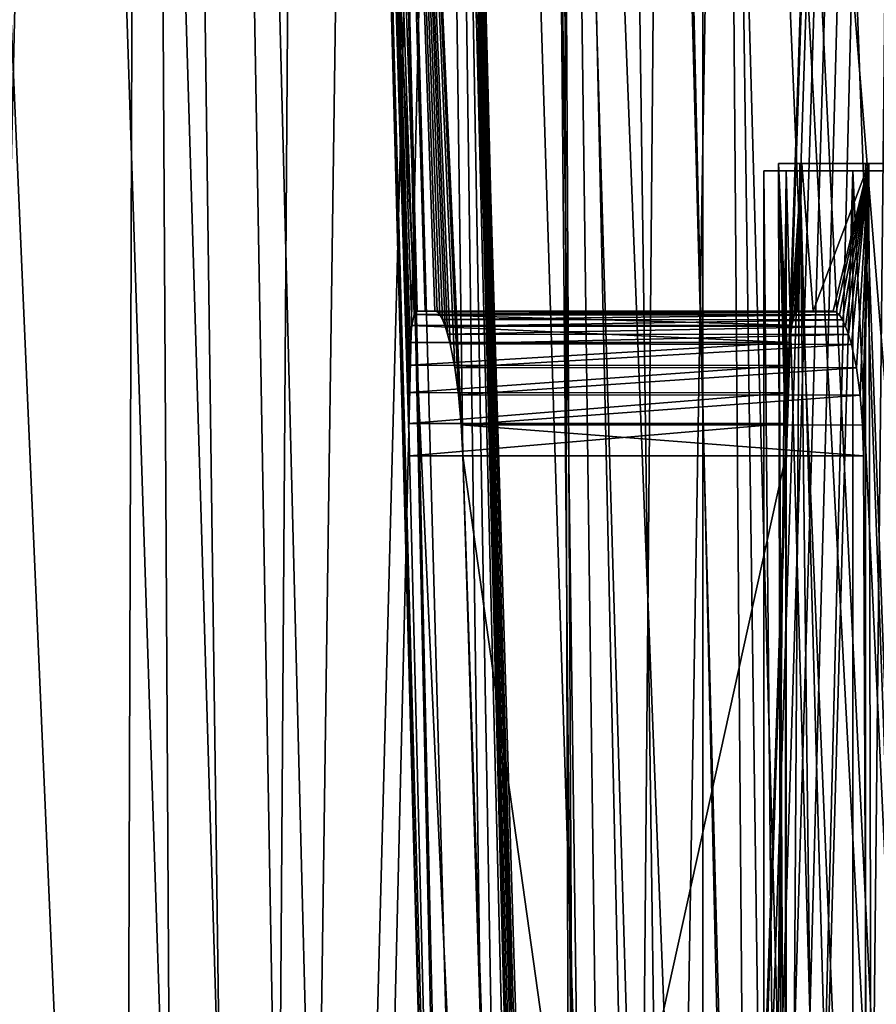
# Model space of a CAD drawing. Header units: millimetres. Extents: x -272 to -228, y -64 to 39.
# Tile 202 of 245: x -265.42 to -262.52, y 15.65 to 18.99. Entities that reach past the tile are written whole.
import ezdxf

# ---------------------------------------------------------------- set-up
doc = ezdxf.new("R2010")
doc.units = ezdxf.units.MM
doc.header["$LTSCALE"] = 26.699852
for name, color, linetype in [('1', 7, 'CONTINUOUS'), ('22', 7, 'CONTINUOUS'), ('23', 7, 'CONTINUOUS'), ('3', 7, 'CONTINUOUS'), ('370', 7, 'CONTINUOUS'), ('371', 7, 'CONTINUOUS'), ('41', 7, 'CONTINUOUS'), ('45', 7, 'CONTINUOUS'), ('49', 7, 'CONTINUOUS'), ('54', 7, 'CONTINUOUS'), ('55', 7, 'CONTINUOUS'), ('64', 7, 'CONTINUOUS'), ('65', 7, 'CONTINUOUS'), ('81', 7, 'CONTINUOUS'), ('82', 7, 'CONTINUOUS')]:
    doc.layers.add(name, color=color, linetype=linetype)

msp = doc.modelspace()

# ---------------------------------------------------------------- linework, layer by layer
at = {"layer": '1', "color": 7, "linetype": 'Continuous'}
for points in [[(-262.85, 18.5, 0.0274), (-262.7717, 18.5, 1.4165), (-262.8182, 17.8154, 0.9037), (-262.85, 18.5, 0.0274)], [(-262.7776, 18.5, -1.3621), (-262.85, 18.5, 0.0274), (-262.8304, 10.3695, -0.7093), (-262.7776, 18.5, -1.3621)], [(-262.8304, 10.3695, -0.7093), (-262.85, 18.5, 0.0274), (-262.8326, 10.3695, 0.6676), (-262.8304, 10.3695, -0.7093)], [(-262.8326, 10.3695, 0.6676), (-262.85, 18.5, 0.0274), (-262.8293, 13.9392, 0.7298), (-262.8326, 10.3695, 0.6676)], [(-262.8293, 13.9392, 0.7298), (-262.85, 18.5, 0.0274), (-262.8256, 17.5087, 0.792), (-262.8293, 13.9392, 0.7298)], [(-262.8256, 17.5087, 0.792), (-262.85, 18.5, 0.0274), (-262.8247, 17.6184, 0.8061), (-262.8256, 17.5087, 0.792)], [(-262.8247, 17.6184, 0.8061), (-262.85, 18.5, 0.0274), (-262.8222, 17.7226, 0.8441), (-262.8247, 17.6184, 0.8061)], [(-262.8222, 17.7226, 0.8441), (-262.85, 18.5, 0.0274), (-262.8182, 17.8154, 0.9037), (-262.8222, 17.7226, 0.8441)], [(-262.6813, 10.3695, -2.0751), (-262.7776, 18.5, -1.3621), (-262.8304, 10.3695, -0.7093), (-262.6813, 10.3695, -2.0751)], [(-262.8182, 17.8154, 0.9037), (-262.7717, 18.5, 1.4165), (-262.8123, 17.8935, 0.983), (-262.8182, 17.8154, 0.9037)], [(-262.8123, 17.8935, 0.983), (-262.7717, 18.5, 1.4165), (-262.8048, 17.9515, 1.0765), (-262.8123, 17.8935, 0.983)], [(-262.8048, 17.9515, 1.0765), (-262.7717, 18.5, 1.4165), (-262.7956, 17.9878, 1.181), (-262.8048, 17.9515, 1.0765)], [(-262.7956, 17.9878, 1.181), (-262.7717, 18.5, 1.4165), (-262.785, 18, 1.2906), (-262.7956, 17.9878, 1.181)], [(-262.785, 18, 1.2906), (-262.7717, 18.5, 1.4165), (-262.7328, 18, 1.7313), (-262.785, 18, 1.2906)], [(-262.5554, 18.5, -2.7356), (-262.7776, 18.5, -1.3621), (-262.5554, 10.5, -2.7356), (-262.5554, 18.5, -2.7356)], [(-262.5554, 10.5, -2.7356), (-262.7776, 18.5, -1.3621), (-262.6813, 10.3695, -2.0751), (-262.5554, 10.5, -2.7356)], [(-262.7717, 18.5, 1.4165), (-262.5437, 18.5, 2.7891), (-262.7328, 18, 1.7313), (-262.7717, 18.5, 1.4165)], [(-262.7328, 18, 1.7313), (-262.5437, 18.5, 2.7891), (-262.6654, 18, 2.17), (-262.7328, 18, 1.7313)], [(-262.6654, 18, 2.17), (-262.5437, 18.5, 2.7891), (-262.6548, 17.9967, 2.2313), (-262.6654, 18, 2.17)], [(-262.6548, 17.9967, 2.2313), (-262.5437, 18.5, 2.7891), (-262.6439, 17.9867, 2.292), (-262.6548, 17.9967, 2.2313)], [(-262.6439, 17.9867, 2.292), (-262.5437, 18.5, 2.7891), (-262.6331, 17.9703, 2.351), (-262.6439, 17.9867, 2.292)], [(-262.6331, 17.9703, 2.351), (-262.5437, 18.5, 2.7891), (-262.6226, 17.9479, 2.4069), (-262.6331, 17.9703, 2.351)], [(-262.6226, 17.9479, 2.4069), (-262.5437, 18.5, 2.7891), (-262.6125, 17.92, 2.4592), (-262.6226, 17.9479, 2.4069)], [(-262.6125, 17.92, 2.4592), (-262.5437, 18.5, 2.7891), (-262.6029, 17.8869, 2.5078), (-262.6125, 17.92, 2.4592)], [(-262.6029, 17.8869, 2.5078), (-262.5437, 18.5, 2.7891), (-262.586, 17.8071, 2.5912), (-262.6029, 17.8869, 2.5078)], [(-262.586, 17.8071, 2.5912), (-262.5437, 18.5, 2.7891), (-262.5733, 17.7148, 2.6522), (-262.586, 17.8071, 2.5912)], [(-262.5733, 17.7148, 2.6522), (-262.5437, 18.5, 2.7891), (-262.5652, 17.6132, 2.6903), (-262.5733, 17.7148, 2.6522)], [(-262.5652, 17.6132, 2.6903), (-262.5437, 18.5, 2.7891), (-262.5622, 17.5087, 2.7042), (-262.5652, 17.6132, 2.6903)], [(-262.5622, 17.5087, 2.7042), (-262.5437, 18.5, 2.7891), (-262.5203, 7.4913, 2.8923), (-262.5622, 17.5087, 2.7042)], [(-262.5437, 18.5, 2.7891), (-262.1686, 18.5, 4.129), (-262.5203, 7.4913, 2.8923), (-262.5437, 18.5, 2.7891)], [(-262.5203, 7.4913, 2.8923), (-262.1686, 18.5, 4.129), (-262.5171, 7.3872, 2.9061), (-262.5203, 7.4913, 2.8923)]]:
    msp.add_3dface(points, dxfattribs=at)
at = {"layer": '22', "color": 7, "linetype": 'Continuous'}
for points in [[(-264.3135, 24.6095, -0.0729), (-264.2274, 24.6095, -1.5687), (-263.8467, 7.1956, -0.5506), (-264.3135, 24.6095, -0.0729)], [(-264.2427, 24.6095, 1.4237), (-264.3135, 24.6095, -0.0729), (-264.0758, 18, 1.3516), (-264.2427, 24.6095, 1.4237)], [(-264.0758, 18, 1.3516), (-264.3135, 24.6095, -0.0729), (-264.0856, 17.9877, 1.2417), (-264.0758, 18, 1.3516)], [(-264.0856, 17.9877, 1.2417), (-264.3135, 24.6095, -0.0729), (-264.0935, 17.9513, 1.1369), (-264.0856, 17.9877, 1.2417)], [(-264.0935, 17.9513, 1.1369), (-264.3135, 24.6095, -0.0729), (-264.0992, 17.8932, 1.0435), (-264.0935, 17.9513, 1.1369)], [(-264.0992, 17.8932, 1.0435), (-264.3135, 24.6095, -0.0729), (-264.1028, 17.816, 0.965), (-264.0992, 17.8932, 1.0435)], [(-264.1028, 17.816, 0.965), (-264.3135, 24.6095, -0.0729), (-264.1043, 17.7233, 0.9051), (-264.1028, 17.816, 0.965)], [(-264.1043, 17.7233, 0.9051), (-264.3135, 24.6095, -0.0729), (-264.104, 17.6188, 0.8667), (-264.1043, 17.7233, 0.9051)], [(-264.104, 17.6188, 0.8667), (-264.3135, 24.6095, -0.0729), (-264.102, 17.5087, 0.8524), (-264.104, 17.6188, 0.8667)], [(-264.102, 17.5087, 0.8524), (-264.3135, 24.6095, -0.0729), (-263.9712, 12.3122, 0.7554), (-264.102, 17.5087, 0.8524)], [(-263.9712, 12.3122, 0.7554), (-264.3135, 24.6095, -0.0729), (-263.8419, 7.1956, 0.6599), (-263.9712, 12.3122, 0.7554)], [(-263.8419, 7.1956, 0.6599), (-264.3135, 24.6095, -0.0729), (-263.8467, 7.1956, -0.5506), (-263.8419, 7.1956, 0.6599)], [(-264.0158, 24.6095, 2.9046), (-264.2427, 24.6095, 1.4237), (-263.921, 17.5087, 2.4081), (-264.0158, 24.6095, 2.9046)], [(-263.921, 17.5087, 2.4081), (-264.2427, 24.6095, 1.4237), (-263.9263, 17.614, 2.3936), (-263.921, 17.5087, 2.4081)], [(-263.9263, 17.614, 2.3936), (-264.2427, 24.6095, 1.4237), (-263.9356, 17.716, 2.3548), (-263.9263, 17.614, 2.3936)], [(-263.9356, 17.716, 2.3548), (-264.2427, 24.6095, 1.4237), (-263.9483, 17.8086, 2.2931), (-263.9356, 17.716, 2.3548)], [(-263.9483, 17.8086, 2.2931), (-264.2427, 24.6095, 1.4237), (-263.9639, 17.8883, 2.2096), (-263.9483, 17.8086, 2.2931)], [(-263.9639, 17.8883, 2.2096), (-264.2427, 24.6095, 1.4237), (-263.9724, 17.9211, 2.1611), (-263.9639, 17.8883, 2.2096)], [(-263.9724, 17.9211, 2.1611), (-264.2427, 24.6095, 1.4237), (-263.981, 17.9487, 2.1091), (-263.9724, 17.9211, 2.1611)], [(-263.981, 17.9487, 2.1091), (-264.2427, 24.6095, 1.4237), (-263.9899, 17.9708, 2.0538), (-263.981, 17.9487, 2.1091)], [(-263.9899, 17.9708, 2.0538), (-264.2427, 24.6095, 1.4237), (-263.9987, 17.987, 1.9956), (-263.9899, 17.9708, 2.0538)], [(-263.9987, 17.987, 1.9956), (-264.2427, 24.6095, 1.4237), (-264.0073, 17.9967, 1.9359), (-263.9987, 17.987, 1.9956)], [(-264.0073, 17.9967, 1.9359), (-264.2427, 24.6095, 1.4237), (-264.0156, 18, 1.8759), (-264.0073, 17.9967, 1.9359)], [(-264.0156, 18, 1.8759), (-264.2427, 24.6095, 1.4237), (-264.0482, 18, 1.614), (-264.0156, 18, 1.8759)], [(-264.0482, 18, 1.614), (-264.2427, 24.6095, 1.4237), (-264.0758, 18, 1.3516), (-264.0482, 18, 1.614)], [(-264.2274, 24.6095, -1.5687), (-263.9855, 24.6095, -3.0472), (-263.7458, 7.1956, -1.7572), (-264.2274, 24.6095, -1.5687)], [(-263.8467, 7.1956, -0.5506), (-264.2274, 24.6095, -1.5687), (-263.835, 7.1956, -0.7927), (-263.8467, 7.1956, -0.5506)], [(-263.835, 7.1956, -0.7927), (-264.2274, 24.6095, -1.5687), (-263.7458, 7.1956, -1.7572), (-263.835, 7.1956, -0.7927)], [(-263.6354, 24.6095, 4.3538), (-264.0158, 24.6095, 2.9046), (-263.479, 7, 3.195), (-263.6354, 24.6095, 4.3538)], [(-263.479, 7, 3.195), (-264.0158, 24.6095, 2.9046), (-263.4938, 7.0034, 3.1324), (-263.479, 7, 3.195)], [(-263.4938, 7.0034, 3.1324), (-264.0158, 24.6095, 2.9046), (-263.5083, 7.0135, 3.0707), (-263.4938, 7.0034, 3.1324)], [(-263.5083, 7.0135, 3.0707), (-264.0158, 24.6095, 2.9046), (-263.5221, 7.03, 3.0111), (-263.5083, 7.0135, 3.0707)], [(-263.5221, 7.03, 3.0111), (-264.0158, 24.6095, 2.9046), (-263.5352, 7.0524, 2.9547), (-263.5221, 7.03, 3.0111)], [(-263.5352, 7.0524, 2.9547), (-264.0158, 24.6095, 2.9046), (-263.5473, 7.0803, 2.902), (-263.5352, 7.0524, 2.9547)], [(-263.5473, 7.0803, 2.902), (-264.0158, 24.6095, 2.9046), (-263.5585, 7.1134, 2.8532), (-263.5473, 7.0803, 2.902)], [(-263.5585, 7.1134, 2.8532), (-264.0158, 24.6095, 2.9046), (-263.578, 7.193, 2.7696), (-263.5585, 7.1134, 2.8532)], [(-263.578, 7.193, 2.7696), (-264.0158, 24.6095, 2.9046), (-263.921, 17.5087, 2.4081), (-263.578, 7.193, 2.7696)], [(-263.9855, 24.6095, -3.0472), (-263.54, 7.1956, -2.9502), (-263.6758, 7.1956, -2.2379), (-263.9855, 24.6095, -3.0472)], [(-263.7458, 7.1956, -1.7572), (-263.9855, 24.6095, -3.0472), (-263.6758, 7.1956, -2.2379), (-263.7458, 7.1956, -1.7572)], [(-263.1056, 24.6095, 5.7552), (-263.6354, 24.6095, 4.3538), (-263.108, 7, 4.4802), (-263.1056, 24.6095, 5.7552)], [(-263.108, 7, 4.4802), (-263.6354, 24.6095, 4.3538), (-263.479, 7, 3.195), (-263.108, 7, 4.4802)], [(-262.6147, 7, 5.7237), (-263.1056, 24.6095, 5.7552), (-263.108, 7, 4.4802), (-262.6147, 7, 5.7237)], [(-262.4323, 24.6095, 7.0936), (-263.1056, 24.6095, 5.7552), (-262.6147, 7, 5.7237), (-262.4323, 24.6095, 7.0936)], [(-262.0038, 7, 6.9138), (-262.4323, 24.6095, 7.0936), (-262.6147, 7, 5.7237), (-262.0038, 7, 6.9138)], [(-263.5928, 7.2851, 2.7082), (-263.578, 7.193, 2.7696), (-263.921, 17.5087, 2.4081), (-263.5928, 7.2851, 2.7082)], [(-263.6032, 7.3866, 2.6696), (-263.5928, 7.2851, 2.7082), (-263.921, 17.5087, 2.4081), (-263.6032, 7.3866, 2.6696)], [(-263.921, 17.5087, 2.4081), (-263.7641, 12.4486, 2.5327), (-263.6032, 7.3866, 2.6696), (-263.921, 17.5087, 2.4081)]]:
    msp.add_3dface(points, dxfattribs=at)
at = {"layer": '23', "color": 7, "linetype": 'Continuous'}
for points in [[(-263.54, 7.1956, -2.9502), (-263.9855, 24.6095, -3.0472), (-263.5904, 24.6095, -4.4924), (-263.54, 7.1956, -2.9502)], [(-263.3609, 7.1956, -3.6771), (-263.54, 7.1956, -2.9502), (-263.5904, 24.6095, -4.4924), (-263.3609, 7.1956, -3.6771)], [(-263.2071, 7.1956, -4.1961), (-263.3609, 7.1956, -3.6771), (-263.5904, 24.6095, -4.4924), (-263.2071, 7.1956, -4.1961)], [(-262.9084, 7.1956, -5.0407), (-263.2071, 7.1956, -4.1961), (-263.5904, 24.6095, -4.4924), (-262.9084, 7.1956, -5.0407)], [(-263.0464, 24.6095, -5.8884), (-262.9084, 7.1956, -5.0407), (-263.5904, 24.6095, -4.4924), (-263.0464, 24.6095, -5.8884)], [(-262.8045, 7.1956, -5.299), (-262.9084, 7.1956, -5.0407), (-263.0464, 24.6095, -5.8884), (-262.8045, 7.1956, -5.299)], [(-262.3127, 7.1956, -6.3586), (-262.8045, 7.1956, -5.299), (-263.0464, 24.6095, -5.8884), (-262.3127, 7.1956, -6.3586)], [(-262.3127, 7.1956, -6.3586), (-263.0464, 24.6095, -5.8884), (-262.3906, 12.3122, -6.4992), (-262.3127, 7.1956, -6.3586)], [(-262.4691, 17.5087, -6.6418), (-262.3906, 12.3122, -6.4992), (-263.0464, 24.6095, -5.8884), (-262.4691, 17.5087, -6.6418)], [(-262.3594, 24.6095, -7.2199), (-262.4691, 17.5087, -6.6418), (-263.0464, 24.6095, -5.8884), (-262.3594, 24.6095, -7.2199)]]:
    msp.add_3dface(points, dxfattribs=at)
at = {"layer": '3', "color": 7, "linetype": 'Continuous'}
for points in [[(-262.5554, 18.5, -2.7356), (-262.5554, 10.5, -2.7356), (-262.263, 10.5, -3.8395), (-262.5554, 18.5, -2.7356)], [(-262.5554, 18.5, -2.7356), (-262.263, 10.5, -3.8395), (-262.1861, 18.5, -4.0771), (-262.5554, 18.5, -2.7356)]]:
    msp.add_3dface(points, dxfattribs=at)
at = {"layer": '370', "color": 31, "linetype": 'Continuous', "true_color": 0xffba99}
for points in [[(-262.9, 10.4463), (-262.8244, 10.4463, 1.3947), (-262.9, 18.475), (-262.9, 10.4463)], [(-262.9, 18.475), (-262.8244, 10.4463, 1.3947), (-262.8244, 18.475, 1.3947), (-262.9, 18.475)], [(-262.8244, 10.4463, 1.3947), (-262.5984, 10.4463, 2.7731), (-262.8244, 18.475, 1.3947), (-262.8244, 10.4463, 1.3947)], [(-262.8244, 18.475, 1.3947), (-262.5984, 10.4463, 2.7731), (-262.5984, 18.475, 2.7731), (-262.8244, 18.475, 1.3947)], [(-262.5984, 10.4463, 2.7731), (-262.2247, 10.4463, 4.119), (-262.5984, 18.475, 2.7731), (-262.5984, 10.4463, 2.7731)], [(-262.5984, 18.475, 2.7731), (-262.2247, 10.4463, 4.119), (-262.2247, 18.475, 4.119), (-262.5984, 18.475, 2.7731)]]:
    msp.add_3dface(points, dxfattribs=at)
at = {"layer": '371', "color": 31, "linetype": 'Continuous', "true_color": 0xffba99}
for points in [[(-262.8244, 10.4463, -1.3947), (-262.9, 10.4463), (-262.8244, 18.475, -1.3947), (-262.8244, 10.4463, -1.3947)], [(-262.9, 10.4463), (-262.9, 18.475), (-262.8244, 18.475, -1.3947), (-262.9, 10.4463)], [(-262.5984, 10.4463, -2.7731), (-262.8244, 10.4463, -1.3947), (-262.5984, 18.475, -2.7731), (-262.5984, 10.4463, -2.7731)], [(-262.5984, 18.475, -2.7731), (-262.8244, 10.4463, -1.3947), (-262.8244, 18.475, -1.3947), (-262.5984, 18.475, -2.7731)], [(-262.2247, 10.4463, -4.119), (-262.5984, 10.4463, -2.7731), (-262.2247, 18.475, -4.119), (-262.2247, 10.4463, -4.119)], [(-262.2247, 18.475, -4.119), (-262.5984, 10.4463, -2.7731), (-262.5984, 18.475, -2.7731), (-262.2247, 18.475, -4.119)]]:
    msp.add_3dface(points, dxfattribs=at)
at = {"layer": '41', "color": 7, "linetype": 'Continuous'}
for points in [[(-262.785, 18, 1.2906), (-264.0482, 18, 1.614), (-264.0758, 18, 1.3516), (-262.785, 18, 1.2906)], [(-262.785, 18, 1.2906), (-264.0156, 18, 1.8759), (-264.0482, 18, 1.614), (-262.785, 18, 1.2906)], [(-262.785, 18, 1.2906), (-262.7328, 18, 1.7313), (-264.0156, 18, 1.8759), (-262.785, 18, 1.2906)], [(-262.7328, 18, 1.7313), (-262.6654, 18, 2.17), (-264.0156, 18, 1.8759), (-262.7328, 18, 1.7313)]]:
    msp.add_3dface(points, dxfattribs=at)
at = {"layer": '45', "color": 7, "linetype": 'Continuous'}
for points in [[(-262.8256, 17.5087, 0.792), (-264.102, 17.5087, 0.8524), (-263.9712, 12.3122, 0.7554), (-262.8256, 17.5087, 0.792)], [(-262.8293, 13.9392, 0.7298), (-262.8256, 17.5087, 0.792), (-263.9712, 12.3122, 0.7554), (-262.8293, 13.9392, 0.7298)]]:
    msp.add_3dface(points, dxfattribs=at)
at = {"layer": '49', "color": 7, "linetype": 'Continuous'}
for points in [[(-262.5622, 17.5087, 2.7042), (-262.5203, 7.4913, 2.8923), (-263.921, 17.5087, 2.4081), (-262.5622, 17.5087, 2.7042)], [(-262.5203, 7.4913, 2.8923), (-263.7641, 12.4486, 2.5327), (-263.921, 17.5087, 2.4081), (-262.5203, 7.4913, 2.8923)]]:
    msp.add_3dface(points, dxfattribs=at)
at = {"layer": '54', "color": 7, "linetype": 'Continuous'}
for points in [[(-262.7956, 17.9878, 1.181), (-262.785, 18, 1.2906), (-264.0856, 17.9877, 1.2417), (-262.7956, 17.9878, 1.181)], [(-262.785, 18, 1.2906), (-264.0758, 18, 1.3516), (-264.0856, 17.9877, 1.2417), (-262.785, 18, 1.2906)], [(-262.8048, 17.9515, 1.0765), (-264.0856, 17.9877, 1.2417), (-264.0935, 17.9513, 1.1369), (-262.8048, 17.9515, 1.0765)], [(-262.8048, 17.9515, 1.0765), (-262.7956, 17.9878, 1.181), (-264.0856, 17.9877, 1.2417), (-262.8048, 17.9515, 1.0765)], [(-262.8123, 17.8935, 0.983), (-264.0935, 17.9513, 1.1369), (-264.0992, 17.8932, 1.0435), (-262.8123, 17.8935, 0.983)], [(-262.8123, 17.8935, 0.983), (-262.8048, 17.9515, 1.0765), (-264.0935, 17.9513, 1.1369), (-262.8123, 17.8935, 0.983)], [(-262.8182, 17.8154, 0.9037), (-262.8123, 17.8935, 0.983), (-264.1028, 17.816, 0.965), (-262.8182, 17.8154, 0.9037)], [(-262.8123, 17.8935, 0.983), (-264.0992, 17.8932, 1.0435), (-264.1028, 17.816, 0.965), (-262.8123, 17.8935, 0.983)], [(-262.8182, 17.8154, 0.9037), (-264.1028, 17.816, 0.965), (-264.1043, 17.7233, 0.9051), (-262.8182, 17.8154, 0.9037)], [(-262.8222, 17.7226, 0.8441), (-262.8182, 17.8154, 0.9037), (-264.1043, 17.7233, 0.9051), (-262.8222, 17.7226, 0.8441)], [(-262.8222, 17.7226, 0.8441), (-264.1043, 17.7233, 0.9051), (-264.104, 17.6188, 0.8667), (-262.8222, 17.7226, 0.8441)], [(-262.8247, 17.6184, 0.8061), (-262.8222, 17.7226, 0.8441), (-264.104, 17.6188, 0.8667), (-262.8247, 17.6184, 0.8061)], [(-262.8247, 17.6184, 0.8061), (-264.104, 17.6188, 0.8667), (-264.102, 17.5087, 0.8524), (-262.8247, 17.6184, 0.8061)], [(-262.8256, 17.5087, 0.792), (-262.8247, 17.6184, 0.8061), (-264.102, 17.5087, 0.8524), (-262.8256, 17.5087, 0.792)]]:
    msp.add_3dface(points, dxfattribs=at)
at = {"layer": '55', "color": 7, "linetype": 'Continuous'}
for points in [[(-262.6654, 18, 2.17), (-262.6548, 17.9967, 2.2313), (-264.0156, 18, 1.8759), (-262.6654, 18, 2.17)], [(-262.6548, 17.9967, 2.2313), (-264.0073, 17.9967, 1.9359), (-264.0156, 18, 1.8759), (-262.6548, 17.9967, 2.2313)], [(-262.6548, 17.9967, 2.2313), (-263.9987, 17.987, 1.9956), (-264.0073, 17.9967, 1.9359), (-262.6548, 17.9967, 2.2313)], [(-262.6548, 17.9967, 2.2313), (-262.6439, 17.9867, 2.292), (-263.9987, 17.987, 1.9956), (-262.6548, 17.9967, 2.2313)], [(-262.6439, 17.9867, 2.292), (-263.9899, 17.9708, 2.0538), (-263.9987, 17.987, 1.9956), (-262.6439, 17.9867, 2.292)], [(-262.6439, 17.9867, 2.292), (-262.6331, 17.9703, 2.351), (-263.9899, 17.9708, 2.0538), (-262.6439, 17.9867, 2.292)], [(-262.6331, 17.9703, 2.351), (-263.981, 17.9487, 2.1091), (-263.9899, 17.9708, 2.0538), (-262.6331, 17.9703, 2.351)], [(-262.6331, 17.9703, 2.351), (-262.6226, 17.9479, 2.4069), (-263.981, 17.9487, 2.1091), (-262.6331, 17.9703, 2.351)], [(-262.6226, 17.9479, 2.4069), (-263.9724, 17.9211, 2.1611), (-263.981, 17.9487, 2.1091), (-262.6226, 17.9479, 2.4069)], [(-262.6226, 17.9479, 2.4069), (-262.6125, 17.92, 2.4592), (-263.9724, 17.9211, 2.1611), (-262.6226, 17.9479, 2.4069)], [(-262.6125, 17.92, 2.4592), (-263.9639, 17.8883, 2.2096), (-263.9724, 17.9211, 2.1611), (-262.6125, 17.92, 2.4592)], [(-262.6125, 17.92, 2.4592), (-262.6029, 17.8869, 2.5078), (-263.9639, 17.8883, 2.2096), (-262.6125, 17.92, 2.4592)], [(-262.6029, 17.8869, 2.5078), (-263.9483, 17.8086, 2.2931), (-263.9639, 17.8883, 2.2096), (-262.6029, 17.8869, 2.5078)], [(-262.6029, 17.8869, 2.5078), (-262.586, 17.8071, 2.5912), (-263.9483, 17.8086, 2.2931), (-262.6029, 17.8869, 2.5078)], [(-262.586, 17.8071, 2.5912), (-263.9356, 17.716, 2.3548), (-263.9483, 17.8086, 2.2931), (-262.586, 17.8071, 2.5912)], [(-262.586, 17.8071, 2.5912), (-262.5733, 17.7148, 2.6522), (-263.9356, 17.716, 2.3548), (-262.586, 17.8071, 2.5912)], [(-262.5733, 17.7148, 2.6522), (-263.9263, 17.614, 2.3936), (-263.9356, 17.716, 2.3548), (-262.5733, 17.7148, 2.6522)], [(-262.5733, 17.7148, 2.6522), (-262.5652, 17.6132, 2.6903), (-263.9263, 17.614, 2.3936), (-262.5733, 17.7148, 2.6522)], [(-262.5652, 17.6132, 2.6903), (-262.5622, 17.5087, 2.7042), (-263.9263, 17.614, 2.3936), (-262.5652, 17.6132, 2.6903)], [(-262.5622, 17.5087, 2.7042), (-263.921, 17.5087, 2.4081), (-263.9263, 17.614, 2.3936), (-262.5622, 17.5087, 2.7042)]]:
    msp.add_3dface(points, dxfattribs=at)
at = {"layer": '64', "color": 7, "linetype": 'Continuous'}
for points in [[(-265.7124, 5.3, -11.9659), (-264.6098, 5.3, -13.2898), (-265.5619, 34.2679, -12.161), (-265.7124, 5.3, -11.9659)], [(-265.5619, 34.2679, -12.161), (-264.6098, 5.3, -13.2898), (-265.0007, 34.2679, -12.8469), (-265.5619, 34.2679, -12.161)], [(-265.0007, 34.2679, -12.8469), (-264.6098, 5.3, -13.2898), (-264.4092, 34.2679, -13.507), (-265.0007, 34.2679, -12.8469)], [(-264.6098, 5.3, -13.2898), (-263.3958, 5.3, -14.5126), (-264.4092, 34.2679, -13.507), (-264.6098, 5.3, -13.2898)], [(-264.4092, 34.2679, -13.507), (-263.3958, 5.3, -14.5126), (-263.7887, 34.2679, -14.1398), (-264.4092, 34.2679, -13.507)], [(-263.7887, 34.2679, -14.1398), (-263.3958, 5.3, -14.5126), (-263.1404, 34.2679, -14.7442), (-263.7887, 34.2679, -14.1398)], [(-263.3958, 5.3, -14.5126), (-262.0801, 5.3, -15.6248), (-263.1404, 34.2679, -14.7442), (-263.3958, 5.3, -14.5126)], [(-263.1404, 34.2679, -14.7442), (-262.0801, 5.3, -15.6248), (-262.4657, 34.2679, -15.3189), (-263.1404, 34.2679, -14.7442)]]:
    msp.add_3dface(points, dxfattribs=at)
at = {"layer": '65', "color": 7, "linetype": 'Continuous'}
for points in [[(-265.3189, 34.2679, 12.4657), (-265.6249, 7.5, 12.0799), (-266.3747, 34.2679, 11.0423), (-265.3189, 34.2679, 12.4657)], [(-264.5126, 7.5, 13.3957), (-265.6249, 7.5, 12.0799), (-265.3189, 34.2679, 12.4657), (-264.5126, 7.5, 13.3957)], [(-264.1398, 34.2679, 13.7887), (-264.5126, 7.5, 13.3957), (-265.3189, 34.2679, 12.4657), (-264.1398, 34.2679, 13.7887)], [(-263.2899, 7.5, 14.6096), (-264.5126, 7.5, 13.3957), (-264.1398, 34.2679, 13.7887), (-263.2899, 7.5, 14.6096)], [(-262.8469, 34.2679, 15.0007), (-263.2899, 7.5, 14.6096), (-264.1398, 34.2679, 13.7887), (-262.8469, 34.2679, 15.0007)], [(-261.966, 7.5, 15.7123), (-263.2899, 7.5, 14.6096), (-262.8469, 34.2679, 15.0007), (-261.966, 7.5, 15.7123)], [(-261.4505, 34.2679, 16.0919), (-261.966, 7.5, 15.7123), (-262.8469, 34.2679, 15.0007), (-261.4505, 34.2679, 16.0919)]]:
    msp.add_3dface(points, dxfattribs=at)
at = {"layer": '81', "color": 7, "linetype": 'Continuous'}
for points in [[(-265.0506, 39, 15.6324), (-266.3219, 39, 14.2998), (-264.8591, 5.3, 14.9971), (-265.0506, 39, 15.6324)], [(-266.3219, 39, 14.2998), (-265.4977, 5.3, 14.3363), (-264.8591, 5.3, 14.9971), (-266.3219, 39, 14.2998)], [(-263.6705, 39, 16.8525), (-265.0506, 39, 15.6324), (-263.4991, 5.3, 16.2321), (-263.6705, 39, 16.8525)], [(-265.0506, 39, 15.6324), (-264.8591, 5.3, 14.9971), (-264.1926, 5.3, 15.6294), (-265.0506, 39, 15.6324)], [(-265.0506, 39, 15.6324), (-264.1926, 5.3, 15.6294), (-263.4991, 5.3, 16.2321), (-265.0506, 39, 15.6324)], [(-262.1921, 39, 17.9511), (-263.6705, 39, 16.8525), (-262.0368, 5.3, 17.3442), (-262.1921, 39, 17.9511)], [(-263.6705, 39, 16.8525), (-263.4991, 5.3, 16.2321), (-262.7801, 5.3, 16.8041), (-263.6705, 39, 16.8525)], [(-263.6705, 39, 16.8525), (-262.7801, 5.3, 16.8041), (-262.0368, 5.3, 17.3442), (-263.6705, 39, 16.8525)]]:
    msp.add_3dface(points, dxfattribs=at)
at = {"layer": '82', "color": 7, "linetype": 'Continuous'}
for points in [[(-266.2571, 39, -14.3735), (-264.9797, 39, -15.7003), (-265.7066, 7.5, -14.1645), (-266.2571, 39, -14.3735)], [(-264.9797, 39, -15.7003), (-265.0791, 7.5, -14.8307), (-265.7066, 7.5, -14.1645), (-264.9797, 39, -15.7003)], [(-264.9797, 39, -15.7003), (-264.4234, 7.5, -15.4691), (-265.0791, 7.5, -14.8307), (-264.9797, 39, -15.7003)], [(-264.9797, 39, -15.7003), (-263.5941, 39, -16.9142), (-264.4234, 7.5, -15.4691), (-264.9797, 39, -15.7003)], [(-263.5941, 39, -16.9142), (-264.3972, 5.3, -15.4411), (-264.4234, 7.5, -15.4691), (-263.5941, 39, -16.9142)], [(-263.5941, 39, -16.9142), (-263.133, 5.3, -16.5297), (-264.3972, 5.3, -15.4411), (-263.5941, 39, -16.9142)], [(-263.5941, 39, -16.9142), (-262.1108, 39, -18.0061), (-262.9908, 12.6, -16.8031), (-263.5941, 39, -16.9142)], [(-263.5941, 39, -16.9142), (-262.9908, 12.6, -16.8031), (-263.133, 5.3, -16.5297), (-263.5941, 39, -16.9142)], [(-262.9908, 12.6, -16.8031), (-262.1108, 39, -18.0061), (-262.9835, 12.6777, -16.8104), (-262.9908, 12.6, -16.8031)], [(-262.1108, 39, -18.0061), (-262.9605, 12.75, -16.8297), (-262.9835, 12.6777, -16.8104), (-262.1108, 39, -18.0061)], [(-262.1108, 39, -18.0061), (-262.9232, 12.8124, -16.8597), (-262.9605, 12.75, -16.8297), (-262.1108, 39, -18.0061)], [(-262.1108, 39, -18.0061), (-262.8741, 12.8601, -16.8983), (-262.9232, 12.8124, -16.8597), (-262.1108, 39, -18.0061)], [(-262.1108, 39, -18.0061), (-262.8171, 12.8898, -16.9422), (-262.8741, 12.8601, -16.8983), (-262.1108, 39, -18.0061)], [(-262.1108, 39, -18.0061), (-262.7553, 12.9, -16.989), (-262.8171, 12.8898, -16.9422), (-262.1108, 39, -18.0061)], [(-262.7553, 12.9, -16.989), (-262.1108, 39, -18.0061), (-261.3181, 12.9, -17.9785), (-262.7553, 12.9, -16.989)]]:
    msp.add_3dface(points, dxfattribs=at)

doc.saveas('drawing.dxf')
